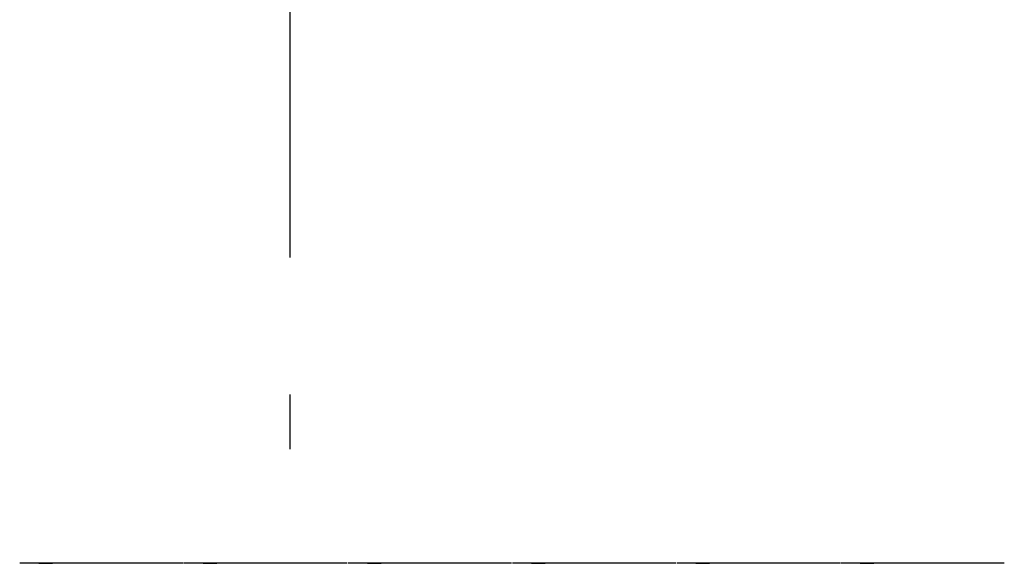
# Model space of a CAD drawing. Extents: x 2 to 87, y -108 to 11.
# Tile 225 of 256: x 17.434 to 19.233, y -17.166 to -16.174. Entities that reach past the tile are written whole.
import ezdxf

# ---------------------------------------------------------------- set-up
doc = ezdxf.new("R2010")
doc.units = 0
doc.header["$MEASUREMENT"] = 0
doc.linetypes.add('DASHDOT', pattern=[1, 0.5, -0.25, 0, -0.25])
doc.layers.add('16', color=7, linetype='CONTINUOUS')
doc.layers.add('5', color=7, linetype='CONTINUOUS')

msp = doc.modelspace()

# ---------------------------------------------------------------- linework, layer by layer
at = {"layer": '16', "color": 62, "linetype": 'Continuous'}
for p, q in [((17.7328, -17.1656), (17.4344, -17.1656)), ((17.4694, -17.1651), (17.4944, -17.1651)), ((17.4724, -17.1646), (17.4914, -17.1646)), ((18.0328, -17.1656), (17.7344, -17.1656)), ((17.7694, -17.1651), (17.7944, -17.1651)), ((17.7724, -17.1646), (17.7914, -17.1646)), ((18.3328, -17.1656), (18.0344, -17.1656)), ((18.0694, -17.1651), (18.0944, -17.1651)), ((18.0724, -17.1646), (18.0914, -17.1646)), ((18.6328, -17.1656), (18.3344, -17.1656)), ((18.3694, -17.1651), (18.3944, -17.1651)), ((18.3724, -17.1646), (18.3914, -17.1646)), ((18.9328, -17.1656), (18.6344, -17.1656)), ((18.6694, -17.1651), (18.6944, -17.1651)), ((18.6724, -17.1646), (18.6914, -17.1646)), ((19.2328, -17.1656), (18.9344, -17.1656)), ((18.9694, -17.1651), (18.9944, -17.1651)), ((18.9724, -17.1646), (18.9914, -17.1646))]:
    msp.add_line(p, q, dxfattribs=at)
at = {"layer": '5', "color": 7, "linetype": 'DASHDOT'}
msp.add_line((17.9276, -7.3075), (17.9276, -96.5075), dxfattribs=at)

doc.saveas('drawing.dxf')
